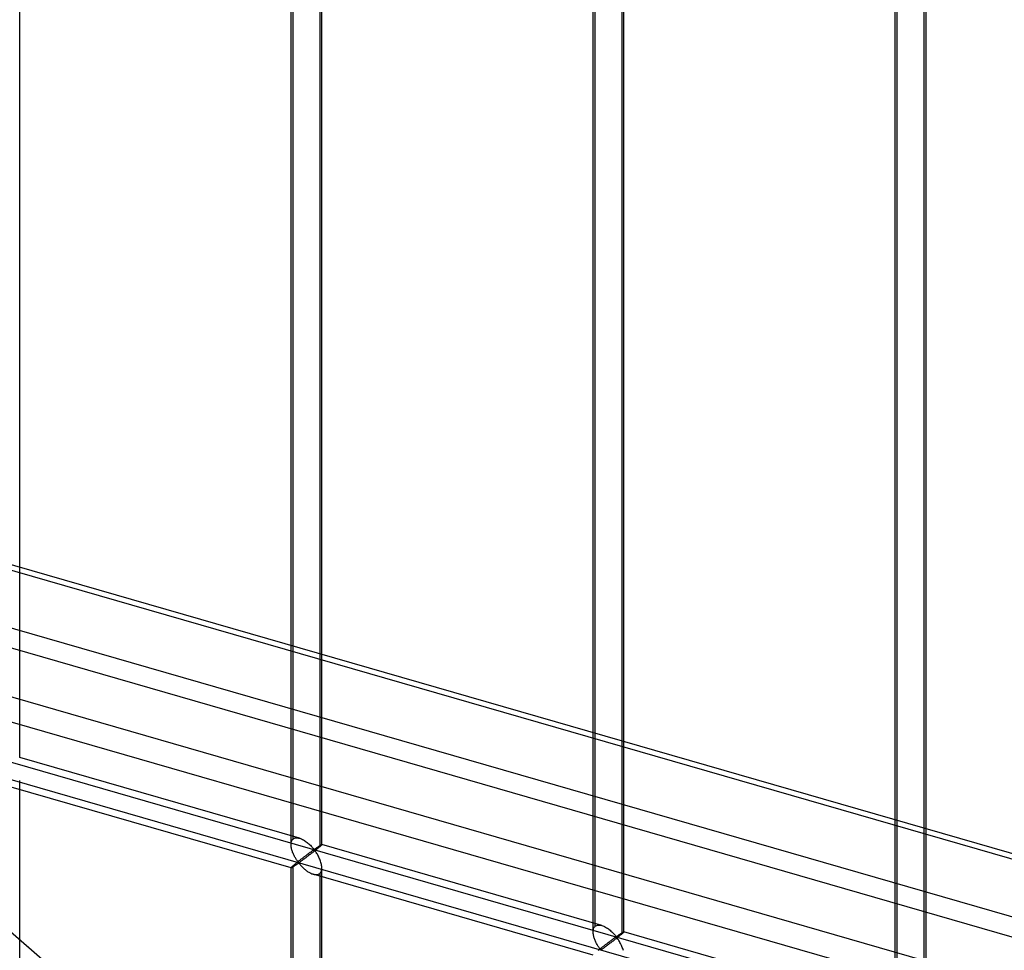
# Model space of a CAD drawing. Header units: millimetres. Extents: x -766 to 748, y -857 to 897.
# Tile 33 of 87: x -332 to -172, y 346 to 497. Entities that reach past the tile are written whole.
import ezdxf

# ---------------------------------------------------------------- set-up
doc = ezdxf.new("R2010")
doc.units = ezdxf.units.MM
doc.layers.add('MAIN-1', color=7, linetype='Continuous')
doc.layers.add('MAIN-2', color=7, linetype='Continuous')

msp = doc.modelspace()

# ---------------------------------------------------------------- linework, layer by layer
at = {"layer": 'MAIN-1'}
for p, q in [((-765.86, 532.32), (390.28, 198.57)), ((396.2, 172.16), (-759.94, 505.91))]:
    msp.add_line(p, q, dxfattribs=at)
at = {"layer": 'MAIN-2'}
for p, q in [((-332, 377.01), (-332, 569.56)), ((-287.92, 362.84), (-287.92, 555.39)), ((-287.59, 363.76), (-287.59, 555.72)), ((-282.92, 362.84), (-282.92, 555.39)), ((-283.26, 554.48), (-283.26, 362.51)), ((-238.85, 348.67), (-238.85, 541.22)), ((-238.51, 349.59), (-238.51, 541.56)), ((-233.85, 348.67), (-233.85, 541.22)), ((-234.18, 540.31), (-234.18, 348.34)), ((393.43, 198.52), (-762.71, 532.27)), ((-189.77, 334.51), (-189.77, 527.06)), ((-189.44, 335.42), (-189.44, 527.39)), ((-184.77, 334.51), (-184.77, 527.06)), ((-185.11, 526.14), (-185.11, 334.17)), ((-757.57, 509.31), (398.58, 175.56)), ((395.9, 187.51), (-674.83, 496.6)), ((-674.06, 493.15), (482.09, 159.4)), ((-472.71, 469.27), (-80.2, 129.35)), ((-431.4, 404.55), (746.4, 64.55)), ((697.56, 75.76), (-431.73, 401.76)), ((-286.53, 363.89), (-332, 377.01)), ((-332, 180.71), (-332, 373.26)), ((-287.92, 359.08), (-333.39, 372.21)), ((-287.92, 362.97), (-287.9, 363.11)), ((-287.9, 363.11), (-287.88, 363.24)), ((-287.88, 363.24), (-287.84, 363.37)), ((-287.84, 363.37), (-287.79, 363.48)), ((-287.79, 363.48), (-287.74, 363.59)), ((-287.74, 363.59), (-287.67, 363.68)), ((-287.67, 363.68), (-287.59, 363.76)), ((-287.59, 363.76), (-287.47, 363.84)), ((-287.47, 363.84), (-287.34, 363.9)), ((-287.34, 363.9), (-287.19, 363.94)), ((-287.19, 363.94), (-287.04, 363.96)), ((-287.04, 363.96), (-286.87, 363.95)), ((-286.87, 363.95), (-286.7, 363.93)), ((-286.7, 363.93), (-286.52, 363.89)), ((-286.52, 363.89), (-286.36, 363.83)), ((-286.36, 363.83), (-286.21, 363.77)), ((-286.21, 363.77), (-286.05, 363.69)), ((-286.05, 363.69), (-285.9, 363.61)), ((-285.9, 363.61), (-285.75, 363.52)), ((-285.75, 363.52), (-285.6, 363.42)), ((-285.6, 363.42), (-285.45, 363.32)), ((-285.45, 363.32), (-285.31, 363.21)), ((-285.31, 363.21), (-285.17, 363.09)), ((-285.17, 363.09), (-285.03, 362.98)), ((-287.92, 362.83), (-287.92, 362.97)), ((-287.92, 362.69), (-287.92, 362.83)), ((-287.9, 362.56), (-287.92, 362.69)), ((-287.89, 362.42), (-287.9, 362.56)), ((-287.86, 362.28), (-287.89, 362.42)), ((-287.83, 362.14), (-287.86, 362.28)), ((-287.79, 362.01), (-287.83, 362.14)), ((-287.75, 361.87), (-287.79, 362.01)), ((-287.71, 361.73), (-287.75, 361.87)), ((-287.66, 361.6), (-287.71, 361.73)), ((-287.6, 361.46), (-287.66, 361.6)), ((-285.03, 362.98), (-284.91, 362.86)), ((-284.92, 361.5), (-284.99, 361.45)), ((-284.86, 361.55), (-284.92, 361.5)), ((-284.91, 362.86), (-284.78, 362.74)), ((-284.79, 361.6), (-284.86, 361.55)), ((-284.72, 361.65), (-284.79, 361.6)), ((-284.78, 362.74), (-284.67, 362.63)), ((-284.66, 361.69), (-284.72, 361.65)), ((-284.67, 362.63), (-284.56, 362.51)), ((-284.6, 361.74), (-284.66, 361.69)), ((-284.54, 361.78), (-284.6, 361.74)), ((-284.45, 361.54), (-284.58, 361.44)), ((-284.56, 362.51), (-284.46, 362.4)), ((-284.49, 361.82), (-284.54, 361.78)), ((-284.43, 361.85), (-284.49, 361.82)), ((-284.46, 362.4), (-284.36, 362.29)), ((-284.33, 361.64), (-284.45, 361.54)), ((-284.38, 361.89), (-284.43, 361.85)), ((-284.33, 361.92), (-284.38, 361.89)), ((-284.36, 362.29), (-284.28, 362.2)), ((-284.29, 361.95), (-284.33, 361.92)), ((-284.2, 361.74), (-284.33, 361.64)), ((-284.24, 361.98), (-284.29, 361.95)), ((-284.28, 362.2), (-284.17, 362.11)), ((-284.17, 361.99), (-284.24, 361.98)), ((-284.08, 361.83), (-284.2, 361.74)), ((-284.17, 362.11), (-284.11, 362.12)), ((-284.07, 361.9), (-284.17, 361.99)), ((-284.11, 362.12), (-284.06, 362.14)), ((-283.96, 361.93), (-284.08, 361.83)), ((-283.99, 361.8), (-284.07, 361.9)), ((-284.06, 362.14), (-284.02, 362.17)), ((-284.02, 362.17), (-283.97, 362.2)), ((-283.91, 361.68), (-283.99, 361.8)), ((-283.97, 362.2), (-283.92, 362.23)), ((-283.84, 362.02), (-283.96, 361.93)), ((-283.92, 362.23), (-283.88, 362.26)), ((-283.83, 361.56), (-283.91, 361.68)), ((-283.88, 362.26), (-283.83, 362.3)), ((-283.73, 362.11), (-283.84, 362.02)), ((-283.83, 362.3), (-283.78, 362.33)), ((-283.74, 361.42), (-283.83, 361.56)), ((-283.78, 362.33), (-283.73, 362.36)), ((-283.73, 362.36), (-283.68, 362.39)), ((-283.62, 362.2), (-283.73, 362.11)), ((-283.68, 362.39), (-283.63, 362.43)), ((-283.63, 362.43), (-283.59, 362.46)), ((-283.52, 362.28), (-283.62, 362.2)), ((-283.59, 362.46), (-283.54, 362.49)), ((-283.54, 362.49), (-283.49, 362.52)), ((-283.43, 362.36), (-283.52, 362.28)), ((-283.49, 362.52), (-283.44, 362.55)), ((-283.44, 362.55), (-283.4, 362.58)), ((-283.34, 362.44), (-283.43, 362.36)), ((-283.4, 362.58), (-283.35, 362.61)), ((-283.35, 362.61), (-283.31, 362.64)), ((-283.26, 362.51), (-283.34, 362.44)), ((-283.31, 362.64), (-283.27, 362.67)), ((-283.27, 362.67), (-283.23, 362.69)), ((-283.2, 362.56), (-283.26, 362.51)), ((-283.23, 362.69), (-283.19, 362.72)), ((-283.15, 362.6), (-283.2, 362.56)), ((-283.19, 362.72), (-283.15, 362.74)), ((-283.15, 362.74), (-283.12, 362.76)), ((-283.1, 362.65), (-283.15, 362.6)), ((-283.12, 362.76), (-283.09, 362.78)), ((-283.06, 362.69), (-283.1, 362.65)), ((-283.09, 362.78), (-283.06, 362.8)), ((-283.06, 362.8), (-283.03, 362.81)), ((-283.02, 362.72), (-283.06, 362.69)), ((-283.03, 362.81), (-283.01, 362.82)), ((-282.99, 362.75), (-283.02, 362.72)), ((-283.01, 362.82), (-282.99, 362.83)), ((-282.99, 362.83), (-282.97, 362.84)), ((-282.97, 362.78), (-282.99, 362.75)), ((-282.97, 362.84), (-282.95, 362.85)), ((-282.95, 362.8), (-282.97, 362.78)), ((-282.95, 362.85), (-282.94, 362.85)), ((-282.93, 362.82), (-282.95, 362.8)), ((-282.94, 362.85), (-282.93, 362.85)), ((-282.93, 362.85), (-282.93, 362.85)), ((-282.93, 362.85), (-282.93, 362.85)), ((-282.93, 362.85), (-282.93, 362.85)), ((-282.93, 362.85), (-282.92, 362.85)), ((-237.46, 349.72), (-282.93, 362.85)), ((-282.92, 362.84), (-282.93, 362.83)), ((-282.93, 362.83), (-282.93, 362.82)), ((-282.92, 362.85), (-282.92, 362.84)), ((-282.92, 362.84), (-282.92, 362.84)), ((-287.54, 361.33), (-287.6, 361.46)), ((-287.48, 361.2), (-287.54, 361.33)), ((-287.42, 361.07), (-287.48, 361.2)), ((-287.36, 360.94), (-287.42, 361.07)), ((-287.29, 360.82), (-287.36, 360.94)), ((-287.22, 360.7), (-287.29, 360.82)), ((-287.16, 360.59), (-287.22, 360.7)), ((-287.09, 360.48), (-287.16, 360.59)), ((-287.05, 359.87), (-287.13, 359.81)), ((-287.02, 360.37), (-287.09, 360.48)), ((-286.97, 359.94), (-287.05, 359.87)), ((-286.95, 360.28), (-287.02, 360.37)), ((-286.88, 360), (-286.97, 359.94)), ((-286.89, 360.18), (-286.95, 360.28)), ((-286.82, 360.1), (-286.89, 360.18)), ((-286.8, 360.07), (-286.88, 360)), ((-286.76, 360.02), (-286.82, 360.1)), ((-286.72, 360.14), (-286.8, 360.07)), ((-286.68, 359.95), (-286.76, 360.02)), ((-286.63, 360.21), (-286.72, 360.14)), ((-286.59, 359.96), (-286.68, 359.95)), ((-286.54, 360.28), (-286.63, 360.21)), ((-286.52, 360), (-286.59, 359.96)), ((-286.45, 360.34), (-286.54, 360.28)), ((-286.45, 360.05), (-286.52, 360)), ((-286.37, 360.41), (-286.45, 360.34)), ((-286.38, 360.1), (-286.45, 360.05)), ((-286.3, 360.16), (-286.38, 360.1)), ((-286.28, 360.48), (-286.37, 360.41)), ((-286.22, 360.22), (-286.3, 360.16)), ((-286.19, 360.55), (-286.28, 360.48)), ((-286.13, 360.28), (-286.22, 360.22)), ((-286.11, 360.61), (-286.19, 360.55)), ((-286.04, 360.35), (-286.13, 360.28)), ((-286.03, 360.68), (-286.11, 360.61)), ((-285.94, 360.42), (-286.04, 360.35)), ((-285.94, 360.74), (-286.03, 360.68)), ((-285.86, 360.8), (-285.94, 360.74)), ((-285.84, 360.49), (-285.94, 360.42)), ((-285.77, 360.87), (-285.86, 360.8)), ((-285.74, 360.57), (-285.84, 360.49)), ((-285.69, 360.93), (-285.77, 360.87)), ((-285.63, 360.65), (-285.74, 360.57)), ((-285.61, 360.99), (-285.69, 360.93)), ((-285.52, 360.73), (-285.63, 360.65)), ((-285.53, 361.05), (-285.61, 360.99)), ((-285.45, 361.11), (-285.53, 361.05)), ((-285.41, 360.81), (-285.52, 360.73)), ((-285.37, 361.17), (-285.45, 361.11)), ((-285.29, 360.9), (-285.41, 360.81)), ((-285.29, 361.23), (-285.37, 361.17)), ((-285.21, 361.29), (-285.29, 361.23)), ((-285.18, 360.99), (-285.29, 360.9)), ((-285.14, 361.34), (-285.21, 361.29)), ((-285.06, 361.08), (-285.18, 360.99)), ((-285.06, 361.4), (-285.14, 361.34)), ((-284.99, 361.45), (-285.06, 361.4)), ((-284.94, 361.17), (-285.06, 361.08)), ((-284.82, 361.26), (-284.94, 361.17)), ((-284.7, 361.35), (-284.82, 361.26)), ((-284.58, 361.44), (-284.7, 361.35)), ((-283.65, 361.28), (-283.74, 361.42)), ((-283.57, 361.13), (-283.65, 361.28)), ((-283.48, 360.98), (-283.57, 361.13)), ((-283.4, 360.82), (-283.48, 360.98)), ((-283.33, 360.66), (-283.4, 360.82)), ((-283.25, 360.49), (-283.33, 360.66)), ((-283.18, 360.32), (-283.25, 360.49)), ((-283.12, 360.14), (-283.18, 360.32)), ((-283.07, 359.97), (-283.12, 360.14)), ((-283.02, 359.8), (-283.07, 359.97)), ((-287.9, 359.13), (-287.92, 359.1)), ((-287.92, 359.1), (-287.92, 359.09)), ((-287.92, 359.09), (-287.92, 359.09)), ((-287.92, 359.09), (-287.92, 359.09)), ((-287.92, 359.09), (-287.92, 359.09)), ((-287.92, 359.09), (-287.92, 359.08)), ((-287.92, 166.54), (-287.92, 359.09)), ((-287.92, 359.08), (-287.92, 359.08)), ((-287.92, 359.08), (-287.92, 359.08)), ((-287.92, 359.08), (-287.9, 359.08)), ((-287.88, 359.16), (-287.9, 359.13)), ((-287.9, 359.08), (-287.88, 359.09)), ((-287.84, 359.19), (-287.88, 359.16)), ((-287.88, 359.09), (-287.86, 359.1)), ((-287.86, 359.1), (-287.83, 359.12)), ((-287.79, 359.24), (-287.84, 359.19)), ((-287.83, 359.12), (-287.79, 359.14)), ((-287.74, 359.29), (-287.79, 359.24)), ((-287.79, 359.14), (-287.75, 359.16)), ((-287.75, 359.16), (-287.7, 359.19)), ((-287.67, 359.36), (-287.74, 359.29)), ((-287.7, 359.19), (-287.65, 359.22)), ((-287.59, 359.43), (-287.67, 359.36)), ((-287.65, 359.22), (-287.6, 359.25)), ((-287.6, 359.25), (-287.54, 359.29)), ((-287.53, 359.47), (-287.59, 359.43)), ((-287.59, 167.46), (-287.59, 359.43)), ((-287.54, 359.29), (-287.48, 359.33)), ((-287.47, 359.52), (-287.53, 359.47)), ((-287.48, 359.33), (-287.42, 359.37)), ((-287.41, 359.58), (-287.47, 359.52)), ((-287.42, 359.37), (-287.35, 359.41)), ((-287.34, 359.63), (-287.41, 359.58)), ((-287.35, 359.41), (-287.29, 359.45)), ((-287.27, 359.69), (-287.34, 359.63)), ((-287.29, 359.45), (-287.22, 359.5)), ((-287.2, 359.75), (-287.27, 359.69)), ((-287.22, 359.5), (-287.15, 359.55)), ((-287.13, 359.81), (-287.2, 359.75)), ((-287.15, 359.55), (-287.08, 359.59)), ((-287.08, 359.59), (-287.01, 359.64)), ((-287.01, 359.64), (-286.95, 359.68)), ((-286.95, 359.68), (-286.88, 359.73)), ((-286.88, 359.73), (-286.82, 359.77)), ((-286.82, 359.77), (-286.76, 359.81)), ((-286.76, 359.81), (-286.67, 359.82)), ((-286.67, 359.82), (-286.59, 359.76)), ((-286.59, 359.76), (-286.52, 359.68)), ((-286.52, 359.68), (-286.45, 359.6)), ((-286.45, 359.6), (-286.37, 359.52)), ((-286.37, 359.52), (-286.3, 359.43)), ((-286.3, 359.43), (-286.21, 359.34)), ((-286.21, 359.34), (-286.12, 359.25)), ((-286.12, 359.25), (-286.03, 359.16)), ((-286.03, 359.16), (-285.93, 359.06)), ((-285.93, 359.06), (-285.84, 358.97)), ((-285.84, 358.97), (-285.73, 358.88)), ((-285.73, 358.88), (-285.63, 358.79)), ((-285.63, 358.79), (-285.52, 358.7)), ((-285.52, 358.7), (-285.4, 358.62)), ((-285.4, 358.62), (-285.29, 358.54)), ((-285.29, 358.54), (-285.17, 358.46)), ((-285.17, 358.46), (-285.05, 358.38)), ((-285.05, 358.38), (-284.93, 358.31)), ((-284.93, 358.31), (-284.82, 358.25)), ((-283.26, 358.18), (-283.16, 358.28)), ((-283.16, 358.28), (-283.07, 358.41)), ((-283.07, 358.41), (-283, 358.56)), ((-282.98, 359.62), (-283.02, 359.8)), ((-283, 358.56), (-282.96, 358.73)), ((-282.95, 359.45), (-282.98, 359.62)), ((-282.96, 358.73), (-282.93, 358.91)), ((-282.93, 359.28), (-282.95, 359.45)), ((-282.92, 359.1), (-282.93, 359.28)), ((-282.93, 358.91), (-282.92, 359.1)), ((-282.92, 166.54), (-282.92, 359.09)), ((-284.82, 358.25), (-284.7, 358.19)), ((-284.7, 358.19), (-284.57, 358.13)), ((-284.57, 358.13), (-284.45, 358.09)), ((-284.45, 358.09), (-284.32, 358.05)), ((-284.32, 358.05), (-284.19, 358.01)), ((-238.84, 344.92), (-284.32, 358.04)), ((-284.19, 358.01), (-284.05, 357.99)), ((-284.05, 357.99), (-283.92, 357.98)), ((-283.92, 357.98), (-283.79, 357.98)), ((-283.79, 357.98), (-283.67, 357.99)), ((-283.67, 357.99), (-283.55, 358.02)), ((-283.55, 358.02), (-283.45, 358.06)), ((-283.45, 358.06), (-283.35, 358.11)), ((-283.35, 358.11), (-283.26, 358.18)), ((-283.26, 358.18), (-283.26, 166.21)), ((-238.85, 348.66), (-238.84, 348.81)), ((-238.84, 348.81), (-238.83, 348.95)), ((-238.83, 348.95), (-238.8, 349.08)), ((-238.8, 349.08), (-238.77, 349.2)), ((-238.77, 349.2), (-238.72, 349.32)), ((-238.72, 349.32), (-238.66, 349.42)), ((-238.66, 349.42), (-238.59, 349.51)), ((-238.59, 349.51), (-238.51, 349.59)), ((-238.51, 349.59), (-238.4, 349.67)), ((-238.4, 349.67), (-238.26, 349.73)), ((-238.26, 349.73), (-238.12, 349.77)), ((-238.12, 349.77), (-237.96, 349.79)), ((-237.96, 349.79), (-237.8, 349.79)), ((-237.8, 349.79), (-237.62, 349.76)), ((-237.62, 349.76), (-237.45, 349.72)), ((-237.45, 349.72), (-237.29, 349.67)), ((-237.29, 349.67), (-237.13, 349.6)), ((-237.13, 349.6), (-236.98, 349.53)), ((-236.98, 349.53), (-236.82, 349.45)), ((-236.82, 349.45), (-236.67, 349.36)), ((-236.67, 349.36), (-236.52, 349.26)), ((-236.52, 349.26), (-236.37, 349.15)), ((-236.37, 349.15), (-236.23, 349.04)), ((-236.23, 349.04), (-236.09, 348.93)), ((-236.09, 348.93), (-235.96, 348.81)), ((-235.96, 348.81), (-235.83, 348.7)), ((-235.83, 348.7), (-235.71, 348.58)), ((-233.91, 348.67), (-233.89, 348.67)), ((-233.89, 348.67), (-233.88, 348.68)), ((-233.88, 348.68), (-233.86, 348.68)), ((-233.86, 348.68), (-233.86, 348.68)), ((-233.86, 348.68), (-233.85, 348.68)), ((-233.85, 348.68), (-233.85, 348.68)), ((-233.85, 348.68), (-233.85, 348.68)), ((-233.85, 348.68), (-233.85, 348.68)), ((-233.85, 348.68), (-233.85, 348.68)), ((-233.85, 348.68), (-233.85, 348.68)), ((-233.85, 348.68), (-233.85, 348.67)), ((-188.38, 335.55), (-233.85, 348.68)), ((-238.84, 348.53), (-238.85, 348.66)), ((-238.83, 348.39), (-238.84, 348.53)), ((-238.81, 348.25), (-238.83, 348.39)), ((-238.79, 348.11), (-238.81, 348.25)), ((-238.75, 347.98), (-238.79, 348.11)), ((-238.72, 347.84), (-238.75, 347.98)), ((-238.68, 347.7), (-238.72, 347.84)), ((-238.63, 347.57), (-238.68, 347.7)), ((-238.58, 347.43), (-238.63, 347.57)), ((-238.53, 347.29), (-238.58, 347.43)), ((-238.47, 347.16), (-238.53, 347.29)), ((-238.41, 347.03), (-238.47, 347.16)), ((-236.14, 347.12), (-236.21, 347.06)), ((-236.06, 347.18), (-236.14, 347.12)), ((-235.99, 347.23), (-236.06, 347.18)), ((-235.92, 347.28), (-235.99, 347.23)), ((-235.85, 347.34), (-235.92, 347.28)), ((-235.74, 347.09), (-235.86, 347)), ((-235.78, 347.39), (-235.85, 347.34)), ((-235.71, 347.43), (-235.78, 347.39)), ((-235.62, 347.18), (-235.74, 347.09)), ((-235.71, 348.58), (-235.59, 348.46)), ((-235.65, 347.48), (-235.71, 347.43)), ((-235.59, 347.53), (-235.65, 347.48)), ((-235.5, 347.28), (-235.62, 347.18)), ((-235.59, 348.46), (-235.48, 348.34)), ((-235.53, 347.57), (-235.59, 347.53)), ((-235.47, 347.61), (-235.53, 347.57)), ((-235.38, 347.37), (-235.5, 347.28)), ((-235.48, 348.34), (-235.38, 348.23)), ((-235.41, 347.65), (-235.47, 347.61)), ((-235.36, 347.69), (-235.41, 347.65)), ((-235.38, 348.23), (-235.29, 348.13)), ((-235.25, 347.47), (-235.38, 347.37)), ((-235.31, 347.72), (-235.36, 347.69)), ((-235.26, 347.76), (-235.31, 347.72)), ((-235.29, 348.13), (-235.2, 348.03)), ((-235.21, 347.79), (-235.26, 347.76)), ((-235.13, 347.57), (-235.25, 347.47)), ((-235.16, 347.81), (-235.21, 347.79)), ((-235.2, 348.03), (-235.1, 347.94)), ((-235.1, 347.82), (-235.16, 347.81)), ((-235.01, 347.67), (-235.13, 347.57)), ((-235.1, 347.94), (-235.03, 347.95)), ((-235, 347.73), (-235.1, 347.82)), ((-235.03, 347.95), (-234.99, 347.98)), ((-234.89, 347.76), (-235.01, 347.67)), ((-234.92, 347.63), (-235, 347.73)), ((-234.99, 347.98), (-234.94, 348)), ((-234.94, 348), (-234.9, 348.03)), ((-234.84, 347.51), (-234.92, 347.63)), ((-234.9, 348.03), (-234.85, 348.06)), ((-234.77, 347.85), (-234.89, 347.76)), ((-234.85, 348.06), (-234.8, 348.1)), ((-234.75, 347.39), (-234.84, 347.51)), ((-234.8, 348.1), (-234.75, 348.13)), ((-234.66, 347.95), (-234.77, 347.85)), ((-234.75, 348.13), (-234.71, 348.16)), ((-234.67, 347.26), (-234.75, 347.39)), ((-234.71, 348.16), (-234.66, 348.19)), ((-234.58, 347.12), (-234.67, 347.26)), ((-234.66, 348.19), (-234.61, 348.23)), ((-234.55, 348.03), (-234.66, 347.95)), ((-234.61, 348.23), (-234.56, 348.26)), ((-234.49, 346.97), (-234.58, 347.12)), ((-234.56, 348.26), (-234.51, 348.29)), ((-234.45, 348.12), (-234.55, 348.03)), ((-234.51, 348.29), (-234.46, 348.33)), ((-234.46, 348.33), (-234.42, 348.36)), ((-234.35, 348.2), (-234.45, 348.12)), ((-234.42, 348.36), (-234.37, 348.39)), ((-234.37, 348.39), (-234.32, 348.42)), ((-234.26, 348.27), (-234.35, 348.2)), ((-234.32, 348.42), (-234.28, 348.45)), ((-234.28, 348.45), (-234.24, 348.47)), ((-234.18, 348.34), (-234.26, 348.27)), ((-234.24, 348.47), (-234.19, 348.5)), ((-234.19, 348.5), (-234.15, 348.53)), ((-234.13, 348.39), (-234.18, 348.34)), ((-234.15, 348.53), (-234.11, 348.55)), ((-234.07, 348.44), (-234.13, 348.39)), ((-234.11, 348.55), (-234.08, 348.57)), ((-234.08, 348.57), (-234.04, 348.59)), ((-234.02, 348.48), (-234.07, 348.44)), ((-234.04, 348.59), (-234.01, 348.61)), ((-233.98, 348.52), (-234.02, 348.48)), ((-234.01, 348.61), (-233.98, 348.63)), ((-233.98, 348.63), (-233.96, 348.64)), ((-233.95, 348.56), (-233.98, 348.52)), ((-233.96, 348.64), (-233.93, 348.66)), ((-233.92, 348.59), (-233.95, 348.56)), ((-233.93, 348.66), (-233.91, 348.67)), ((-233.89, 348.61), (-233.92, 348.59)), ((-233.87, 348.64), (-233.89, 348.61)), ((-233.86, 348.65), (-233.87, 348.64)), ((-233.85, 348.67), (-233.86, 348.65)), ((-238.35, 346.9), (-238.41, 347.03)), ((-238.28, 346.78), (-238.35, 346.9)), ((-238.22, 346.65), (-238.28, 346.78)), ((-238.15, 346.54), (-238.22, 346.65)), ((-238.08, 346.42), (-238.15, 346.54)), ((-238.01, 346.31), (-238.08, 346.42)), ((-237.97, 345.71), (-238.05, 345.64)), ((-237.94, 346.21), (-238.01, 346.31)), ((-237.89, 345.77), (-237.97, 345.71)), ((-237.88, 346.11), (-237.94, 346.21)), ((-237.81, 345.84), (-237.89, 345.77)), ((-237.81, 346.02), (-237.88, 346.11)), ((-237.75, 345.93), (-237.81, 346.02)), ((-237.73, 345.9), (-237.81, 345.84)), ((-237.69, 345.85), (-237.75, 345.93)), ((-237.64, 345.97), (-237.73, 345.9)), ((-237.61, 345.78), (-237.69, 345.85)), ((-237.55, 346.04), (-237.64, 345.97)), ((-237.52, 345.8), (-237.61, 345.78)), ((-237.47, 346.11), (-237.55, 346.04)), ((-237.45, 345.84), (-237.52, 345.8)), ((-237.38, 346.18), (-237.47, 346.11)), ((-237.38, 345.88), (-237.45, 345.84)), ((-237.29, 346.24), (-237.38, 346.18)), ((-237.31, 345.93), (-237.38, 345.88)), ((-237.23, 345.99), (-237.31, 345.93)), ((-237.21, 346.31), (-237.29, 346.24)), ((-237.14, 346.05), (-237.23, 345.99)), ((-237.12, 346.38), (-237.21, 346.31)), ((-237.05, 346.11), (-237.14, 346.05)), ((-237.03, 346.44), (-237.12, 346.38)), ((-236.96, 346.18), (-237.05, 346.11)), ((-236.95, 346.51), (-237.03, 346.44)), ((-236.87, 346.25), (-236.96, 346.18)), ((-236.87, 346.57), (-236.95, 346.51)), ((-236.78, 346.64), (-236.87, 346.57)), ((-236.77, 346.32), (-236.87, 346.25)), ((-236.7, 346.7), (-236.78, 346.64)), ((-236.66, 346.4), (-236.77, 346.32)), ((-236.62, 346.76), (-236.7, 346.7)), ((-236.56, 346.48), (-236.66, 346.4)), ((-236.53, 346.83), (-236.62, 346.76)), ((-236.45, 346.56), (-236.56, 346.48)), ((-236.45, 346.89), (-236.53, 346.83)), ((-236.37, 346.95), (-236.45, 346.89)), ((-236.33, 346.64), (-236.45, 346.56)), ((-236.29, 347.01), (-236.37, 346.95)), ((-236.22, 346.73), (-236.33, 346.64)), ((-236.21, 347.06), (-236.29, 347.01)), ((-236.1, 346.82), (-236.22, 346.73)), ((-235.98, 346.91), (-236.1, 346.82)), ((-235.86, 347), (-235.98, 346.91)), ((-234.41, 346.81), (-234.49, 346.97)), ((-234.33, 346.66), (-234.41, 346.81)), ((-234.25, 346.49), (-234.33, 346.66)), ((-234.18, 346.32), (-234.25, 346.49)), ((-234.11, 346.15), (-234.18, 346.32)), ((-234.05, 345.98), (-234.11, 346.15)), ((-233.99, 345.8), (-234.05, 345.98)), ((-233.94, 345.63), (-233.99, 345.8))]:
    msp.add_line(p, q, dxfattribs=at)
for centre, major_axis, start_param, end_param in [((-29.1, -25.2), (-438.62, 506.47), -2.427868, 0), ((-31.6, -27.37), (438.62, -506.47), 1.42016, 3.141593)]:
    msp.add_ellipse(centre, major_axis=major_axis, ratio=0.75, start_param=start_param, end_param=end_param, dxfattribs=at)

doc.saveas('drawing.dxf')
